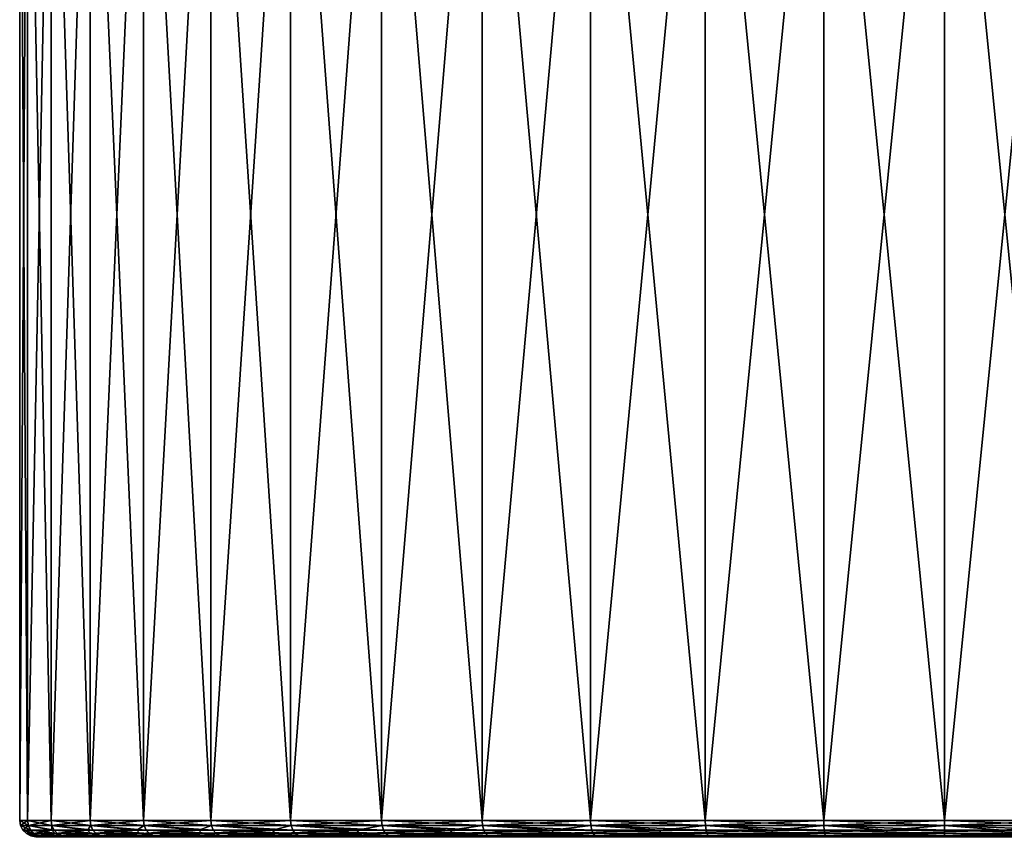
# Model space of a CAD drawing. Header units: metres. Extents: x -128 to 146, y -23 to 80.
# Tile 57 of 113: x 59 to 78, y 31 to 46. Entities that reach past the tile are written whole.
import ezdxf

# ---------------------------------------------------------------- set-up
doc = ezdxf.new("R2010")
doc.units = ezdxf.units.M
doc.layers.add('solid_509241_SW0001', color=7, linetype='CONTINUOUS')

msp = doc.modelspace()

# ---------------------------------------------------------------- linework, layer by layer
at = {"layer": 'solid_509241_SW0001'}
for points in [[(59.324997, 31.299999, -0.000002), (59.324997, 53.799999, -0.000002), (59.471931, 53.799999, -2.241771)], [(59.471935, 31.299999, -2.241789), (59.324997, 31.299999, -0.000002), (59.471931, 53.799999, -2.241771)], [(59.471935, 31.299999, 2.241786), (59.324997, 53.799999, -0.000002), (59.324997, 31.299999, -0.000002)], [(59.471935, 31.299999, 2.241786), (59.471931, 53.799999, 2.241767), (59.324997, 53.799999, -0.000002)], [(59.471935, 31.299999, -2.241789), (59.471931, 53.799999, -2.241771), (59.910221, 53.799999, -4.445204)], [(59.910221, 31.299999, 4.445216), (59.910221, 53.799999, 4.445201), (59.471931, 53.799999, 2.241767)], [(59.471935, 31.299999, 2.241786), (59.910221, 31.299999, 4.445216), (59.471931, 53.799999, 2.241767)], [(59.910221, 31.299999, -4.445219), (59.471935, 31.299999, -2.241789), (59.910221, 53.799999, -4.445204)], [(59.910221, 31.299999, -4.445219), (59.910221, 53.799999, -4.445204), (60.63237, 53.799999, -6.572589)], [(60.63237, 31.299999, -6.572589), (59.910221, 31.299999, -4.445219), (60.63237, 53.799999, -6.572589)], [(60.63237, 31.299999, 6.572587), (60.63237, 53.799999, 6.572586), (59.910221, 53.799999, 4.445201)], [(59.910221, 31.299999, 4.445216), (60.63237, 31.299999, 6.572587), (59.910221, 53.799999, 4.445201)], [(60.63237, 31.299999, -6.572589), (60.63237, 53.799999, -6.572589), (61.626022, 53.799999, -8.587514)], [(61.626015, 31.299999, -8.587502), (60.63237, 31.299999, -6.572589), (61.626022, 53.799999, -8.587514)], [(61.626015, 31.299999, 8.587499), (61.626022, 53.799999, 8.587511), (60.63237, 53.799999, 6.572586)], [(60.63237, 31.299999, 6.572587), (61.626015, 31.299999, 8.587499), (60.63237, 53.799999, 6.572586)], [(61.626015, 31.299999, -8.587502), (61.626022, 53.799999, -8.587514), (62.874168, 53.799999, -10.455494)], [(62.874157, 31.299999, -10.455479), (61.626015, 31.299999, -8.587502), (62.874168, 53.799999, -10.455494)], [(61.626015, 31.299999, 8.587499), (62.874157, 31.299999, 10.455476), (61.626022, 53.799999, 8.587511)], [(62.874157, 31.299999, 10.455476), (62.874168, 53.799999, 10.45549), (61.626022, 53.799999, 8.587511)], [(62.874157, 31.299999, -10.455479), (62.874168, 53.799999, -10.455494), (64.355438, 53.799999, -12.144561)], [(64.355438, 31.299999, -12.14456), (62.874157, 31.299999, -10.455479), (64.355438, 53.799999, -12.144561)], [(62.874157, 31.299999, 10.455476), (64.355438, 31.299999, 12.144557), (62.874168, 53.799999, 10.45549)], [(64.355438, 31.299999, 12.144557), (64.355438, 53.799999, 12.144557), (62.874168, 53.799999, 10.45549)], [(64.355438, 31.299999, -12.14456), (64.355438, 53.799999, -12.144561), (66.04451, 53.799999, -13.625834)], [(66.044525, 31.299999, -13.625845), (64.355438, 31.299999, -12.14456), (66.04451, 53.799999, -13.625834)], [(66.044525, 31.299999, 13.625842), (66.04451, 53.799999, 13.625831), (64.355438, 53.799999, 12.144557)], [(64.355438, 31.299999, 12.144557), (66.044525, 31.299999, 13.625842), (64.355438, 53.799999, 12.144557)], [(66.044525, 31.299999, -13.625845), (66.04451, 53.799999, -13.625834), (67.912491, 53.799999, -14.87398)], [(67.912498, 31.299999, 14.873984), (67.912491, 53.799999, 14.873977), (66.04451, 53.799999, 13.625831)], [(66.044525, 31.299999, 13.625842), (67.912498, 31.299999, 14.873984), (66.04451, 53.799999, 13.625831)], [(67.912498, 31.299999, -14.873987), (66.044525, 31.299999, -13.625845), (67.912491, 53.799999, -14.87398)], [(67.912498, 31.299999, -14.873987), (67.912491, 53.799999, -14.87398), (69.927414, 53.799999, -15.867631)], [(69.927414, 31.299999, 15.867629), (69.927414, 53.799999, 15.867628), (67.912491, 53.799999, 14.873977)], [(67.912498, 31.299999, 14.873984), (69.927414, 31.299999, 15.867629), (67.912491, 53.799999, 14.873977)], [(69.927414, 31.299999, -15.867632), (67.912498, 31.299999, -14.873987), (69.927414, 53.799999, -15.867631)], [(69.927414, 31.299999, -15.867632), (69.927414, 53.799999, -15.867631), (72.054794, 53.799999, -16.589781)], [(72.054779, 31.299999, -16.589777), (69.927414, 31.299999, -15.867632), (72.054794, 53.799999, -16.589781)], [(72.054779, 31.299999, 16.589775), (72.054794, 53.799999, 16.589777), (69.927414, 53.799999, 15.867628)], [(69.927414, 31.299999, 15.867629), (72.054779, 31.299999, 16.589775), (69.927414, 53.799999, 15.867628)], [(72.054779, 31.299999, -16.589777), (72.054794, 53.799999, -16.589781), (74.258232, 53.799999, -17.028069)], [(74.258209, 31.299999, -17.028067), (72.054779, 31.299999, -16.589777), (74.258232, 53.799999, -17.028069)], [(72.054779, 31.299999, 16.589775), (74.258209, 31.299999, 17.028063), (72.054794, 53.799999, 16.589777)], [(74.258209, 31.299999, 17.028063), (74.258232, 53.799999, 17.028067), (72.054794, 53.799999, 16.589777)], [(74.258209, 31.299999, -17.028067), (74.258232, 53.799999, -17.028069), (76.5, 53.799999, -17.175001)], [(76.5, 31.299999, -17.175001), (74.258209, 31.299999, -17.028067), (76.5, 53.799999, -17.175001)], [(74.258209, 31.299999, 17.028063), (76.5, 31.299999, 17.174997), (74.258232, 53.799999, 17.028067)], [(76.5, 31.299999, 17.174997), (76.5, 53.799999, 17.174997), (74.258232, 53.799999, 17.028067)], [(76.5, 31.299999, -17.175001), (76.5, 53.799999, -17.175001), (78.741768, 53.799999, -17.028069)], [(78.741791, 31.299999, -17.028067), (76.5, 31.299999, -17.175001), (78.741768, 53.799999, -17.028069)], [(78.741791, 31.299999, 17.028063), (78.741768, 53.799999, 17.028067), (76.5, 53.799999, 17.174997)], [(76.5, 31.299999, 17.174997), (78.741791, 31.299999, 17.028063), (76.5, 53.799999, 17.174997)], [(59.33968, 31.207294, -0.000002), (59.324997, 31.299999, -0.000002), (59.471935, 31.299999, -2.241789)], [(59.486492, 31.207294, 2.239869), (59.471935, 31.299999, 2.241786), (59.324997, 31.299999, -0.000002)], [(59.33968, 31.207294, -0.000002), (59.486492, 31.207294, 2.239869), (59.324997, 31.299999, -0.000002)], [(59.486492, 31.207294, -2.239872), (59.33968, 31.207294, -0.000002), (59.471935, 31.299999, -2.241789)], [(59.486492, 31.207294, -2.239872), (59.471935, 31.299999, -2.241789), (59.910221, 31.299999, -4.445219)], [(59.924404, 31.207294, 4.441415), (59.910221, 31.299999, 4.445216), (59.471935, 31.299999, 2.241786)], [(59.486492, 31.207294, 2.239869), (59.924404, 31.207294, 4.441415), (59.471935, 31.299999, 2.241786)], [(59.486492, 31.207294, -2.239872), (59.910221, 31.299999, -4.445219), (59.924404, 31.207294, -4.441419)], [(59.924404, 31.207294, -4.441419), (59.910221, 31.299999, -4.445219), (60.63237, 31.299999, -6.572589)], [(60.645935, 31.207294, 6.566967), (60.63237, 31.299999, 6.572587), (59.910221, 31.299999, 4.445216)], [(59.924404, 31.207294, 4.441415), (60.645935, 31.207294, 6.566967), (59.910221, 31.299999, 4.445216)], [(59.924404, 31.207294, -4.441419), (60.63237, 31.299999, -6.572589), (60.645935, 31.207294, -6.566971)], [(60.645935, 31.207294, -6.566971), (60.63237, 31.299999, -6.572589), (61.626015, 31.299999, -8.587502)], [(61.638729, 31.207296, 8.580157), (61.626015, 31.299999, 8.587499), (60.63237, 31.299999, 6.572587)], [(60.645935, 31.207294, 6.566967), (61.638729, 31.207296, 8.580157), (60.63237, 31.299999, 6.572587)], [(60.645935, 31.207294, -6.566971), (61.626015, 31.299999, -8.587502), (61.638729, 31.207296, -8.58016)], [(61.638729, 31.207296, -8.58016), (61.626015, 31.299999, -8.587502), (62.874157, 31.299999, -10.455479)], [(62.885803, 31.207296, 10.446538), (62.874157, 31.299999, 10.455476), (61.626015, 31.299999, 8.587499)], [(61.638729, 31.207296, 8.580157), (62.885803, 31.207296, 10.446538), (61.626015, 31.299999, 8.587499)], [(61.638729, 31.207296, -8.58016), (62.874157, 31.299999, -10.455479), (62.885803, 31.207296, -10.446541)], [(62.885803, 31.207296, -10.446541), (62.874157, 31.299999, -10.455479), (64.355438, 31.299999, -12.14456)], [(64.365822, 31.207296, 12.134175), (64.355438, 31.299999, 12.144557), (62.874157, 31.299999, 10.455476)], [(62.885803, 31.207296, 10.446538), (64.365822, 31.207296, 12.134175), (62.874157, 31.299999, 10.455476)], [(62.885803, 31.207296, -10.446541), (64.355438, 31.299999, -12.14456), (64.365822, 31.207296, -12.134178)], [(64.365822, 31.207296, -12.134178), (64.355438, 31.299999, -12.14456), (66.044525, 31.299999, -13.625845)], [(66.053459, 31.207296, 13.614193), (66.044525, 31.299999, 13.625842), (64.355438, 31.299999, 12.144557)], [(64.365822, 31.207296, 12.134175), (66.053459, 31.207296, 13.614193), (64.355438, 31.299999, 12.144557)], [(64.365822, 31.207296, -12.134178), (66.044525, 31.299999, -13.625845), (66.053459, 31.207296, -13.614196)], [(66.053459, 31.207296, -13.614196), (66.044525, 31.299999, -13.625845), (67.912498, 31.299999, -14.873987)], [(67.919838, 31.207296, 14.861269), (67.912498, 31.299999, 14.873984), (66.044525, 31.299999, 13.625842)], [(66.053459, 31.207296, 13.614193), (67.919838, 31.207296, 14.861269), (66.044525, 31.299999, 13.625842)], [(66.053459, 31.207296, -13.614196), (67.912498, 31.299999, -14.873987), (67.919838, 31.207296, -14.861272)], [(67.919838, 31.207296, -14.861272), (67.912498, 31.299999, -14.873987), (69.927414, 31.299999, -15.867632)], [(69.933029, 31.207296, 15.854064), (69.927414, 31.299999, 15.867629), (67.912498, 31.299999, 14.873984)], [(67.919838, 31.207296, 14.861269), (69.933029, 31.207296, 15.854064), (67.912498, 31.299999, 14.873984)], [(67.919838, 31.207296, -14.861272), (69.927414, 31.299999, -15.867632), (69.933029, 31.207296, -15.854067)], [(69.933029, 31.207296, -15.854067), (69.927414, 31.299999, -15.867632), (72.054779, 31.299999, -16.589777)], [(72.058586, 31.207296, 16.575592), (72.054779, 31.299999, 16.589775), (69.927414, 31.299999, 15.867629)], [(69.933029, 31.207296, 15.854064), (72.058586, 31.207296, 16.575592), (69.927414, 31.299999, 15.867629)], [(69.933029, 31.207296, -15.854067), (72.054779, 31.299999, -16.589777), (72.058586, 31.207296, -16.575594)], [(72.058586, 31.207296, -16.575594), (72.054779, 31.299999, -16.589777), (74.258209, 31.299999, -17.028067)], [(74.260132, 31.207296, 17.013506), (74.258209, 31.299999, 17.028063), (72.054779, 31.299999, 16.589775)], [(72.058586, 31.207296, 16.575592), (74.260132, 31.207296, 17.013506), (72.054779, 31.299999, 16.589775)], [(72.058586, 31.207296, -16.575594), (74.258209, 31.299999, -17.028067), (74.260132, 31.207296, -17.01351)], [(74.260132, 31.207296, -17.01351), (74.258209, 31.299999, -17.028067), (76.5, 31.299999, -17.175001)], [(76.5, 31.207296, 17.160315), (76.5, 31.299999, 17.174997), (74.258209, 31.299999, 17.028063)], [(74.260132, 31.207296, 17.013506), (76.5, 31.207296, 17.160315), (74.258209, 31.299999, 17.028063)], [(74.260132, 31.207296, -17.01351), (76.5, 31.299999, -17.175001), (76.5, 31.207296, -17.160318)], [(76.5, 31.207296, -17.160318), (76.5, 31.299999, -17.175001), (78.741791, 31.299999, -17.028067)], [(76.5, 31.207296, -17.160318), (78.741791, 31.299999, -17.028067), (78.739868, 31.207296, -17.01351)], [(78.739868, 31.207296, 17.013506), (78.741791, 31.299999, 17.028063), (76.5, 31.299999, 17.174997)], [(76.5, 31.207296, 17.160315), (78.739868, 31.207296, 17.013506), (76.5, 31.299999, 17.174997)], [(59.528793, 31.123589, 2.2343), (59.486492, 31.207294, 2.239869), (59.33968, 31.207294, -0.000002)], [(59.528793, 31.123589, 2.2343), (59.33968, 31.207294, -0.000002), (59.382347, 31.123589, -0.000002)], [(59.486492, 31.207294, -2.239872), (59.382347, 31.123589, -0.000002), (59.33968, 31.207294, -0.000002)], [(59.486492, 31.207294, -2.239872), (59.517326, 31.123589, -2.145412), (59.382347, 31.123589, -0.000002)], [(59.594692, 31.057184, 2.225625), (59.528793, 31.123589, 2.2343), (59.382347, 31.123589, -0.000002)], [(59.594692, 31.057184, 2.225625), (59.382347, 31.123589, -0.000002), (59.448814, 31.057184, -0.000002)], [(59.517326, 31.123589, -2.145412), (59.448814, 31.057184, -0.000002), (59.382347, 31.123589, -0.000002)], [(59.517326, 31.123589, -2.145412), (59.583271, 31.057184, -2.137081), (59.448814, 31.057184, -0.000002)], [(59.965618, 31.123589, 4.430372), (59.924404, 31.207294, 4.441415), (59.486492, 31.207294, 2.239869)], [(59.528793, 31.123589, 2.2343), (59.965618, 31.123589, 4.430372), (59.486492, 31.207294, 2.239869)], [(59.486492, 31.207294, -2.239872), (59.920132, 31.123589, -4.256988), (59.517326, 31.123589, -2.145412)], [(59.486492, 31.207294, -2.239872), (59.924404, 31.207294, -4.441419), (59.920132, 31.123589, -4.256988)], [(59.517326, 31.123589, -2.145412), (59.920132, 31.123589, -4.256988), (59.583271, 31.057184, -2.137081)], [(60.029819, 31.057184, 4.413169), (59.965618, 31.123589, 4.430372), (59.528793, 31.123589, 2.2343)], [(59.594692, 31.057184, 2.225625), (60.029819, 31.057184, 4.413169), (59.528793, 31.123589, 2.2343)], [(59.920132, 31.123589, -4.256988), (59.984509, 31.057184, -4.240458), (59.583271, 31.057184, -2.137081)], [(59.924404, 31.207294, -4.441419), (60.584412, 31.123589, -6.301429), (59.920132, 31.123589, -4.256988)], [(59.920132, 31.123589, -4.256988), (60.584412, 31.123589, -6.301429), (59.984509, 31.057184, -4.240458)], [(60.685352, 31.123589, 6.55064), (60.645935, 31.207294, 6.566967), (59.924404, 31.207294, 4.441415)], [(59.965618, 31.123589, 4.430372), (60.685352, 31.123589, 6.55064), (59.924404, 31.207294, 4.441415)], [(59.924404, 31.207294, -4.441419), (60.645935, 31.207294, -6.566971), (60.584412, 31.123589, -6.301429)], [(60.746761, 31.057184, 6.525204), (60.685352, 31.123589, 6.55064), (59.965618, 31.123589, 4.430372)], [(60.029819, 31.057184, 4.413169), (60.746761, 31.057184, 6.525204), (59.965618, 31.123589, 4.430372)], [(60.584412, 31.123589, -6.301429), (60.64621, 31.057184, -6.276961), (59.984509, 31.057184, -4.240458)], [(60.645935, 31.207294, -6.566971), (61.499687, 31.123589, -8.246492), (60.584412, 31.123589, -6.301429)], [(60.584412, 31.123589, -6.301429), (61.499687, 31.123589, -8.246492), (60.64621, 31.057184, -6.276961)], [(61.675678, 31.123589, 8.558824), (61.638729, 31.207296, 8.580157), (60.645935, 31.207294, 6.566967)], [(60.645935, 31.207294, -6.566971), (61.638729, 31.207296, -8.58016), (61.499687, 31.123589, -8.246492)], [(60.685352, 31.123589, 6.55064), (61.675678, 31.123589, 8.558824), (60.645935, 31.207294, 6.566967)], [(61.499687, 31.123589, -8.246492), (61.557934, 31.057184, -8.214472), (60.64621, 31.057184, -6.276961)], [(61.733242, 31.057184, 8.52559), (61.675678, 31.123589, 8.558824), (60.685352, 31.123589, 6.55064)], [(60.746761, 31.057184, 6.525204), (61.733242, 31.057184, 8.52559), (60.685352, 31.123589, 6.55064)], [(61.638729, 31.207296, -8.58016), (62.651531, 31.123589, -10.061503), (61.499687, 31.123589, -8.246492)], [(61.499687, 31.123589, -8.246492), (62.651531, 31.123589, -10.061503), (61.557934, 31.057184, -8.214472)], [(62.651531, 31.123589, -10.061503), (62.705303, 31.057184, -10.022435), (61.557934, 31.057184, -8.214472)], [(62.919655, 31.123589, 10.420564), (62.885803, 31.207296, 10.446538), (61.638729, 31.207296, 8.580157)], [(61.675678, 31.123589, 8.558824), (62.919655, 31.123589, 10.420564), (61.638729, 31.207296, 8.580157)], [(61.638729, 31.207296, -8.58016), (62.885803, 31.207296, -10.446541), (62.651531, 31.123589, -10.061503)], [(62.972385, 31.057184, 10.380101), (62.919655, 31.123589, 10.420564), (61.675678, 31.123589, 8.558824)], [(61.733242, 31.057184, 8.52559), (62.972385, 31.057184, 10.380101), (61.675678, 31.123589, 8.558824)], [(62.885803, 31.207296, -10.446541), (64.021767, 31.123589, -11.717839), (62.651531, 31.123589, -10.061503)], [(62.651531, 31.123589, -10.061503), (64.021767, 31.123589, -11.717839), (62.705303, 31.057184, -10.022435)], [(64.021767, 31.123589, -11.717839), (64.070221, 31.057184, -11.672339), (62.705303, 31.057184, -10.022435)], [(64.395996, 31.123589, 12.104005), (64.365822, 31.207296, 12.134175), (62.885803, 31.207296, 10.446538)], [(62.919655, 31.123589, 10.420564), (64.395996, 31.123589, 12.104005), (62.885803, 31.207296, 10.446538)], [(62.885803, 31.207296, -10.446541), (64.365822, 31.207296, -12.134178), (64.021767, 31.123589, -11.717839)], [(64.442993, 31.057184, 12.057006), (64.395996, 31.123589, 12.104005), (62.919655, 31.123589, 10.420564)], [(62.972385, 31.057184, 10.380101), (64.442993, 31.057184, 12.057006), (62.919655, 31.123589, 10.420564)], [(64.365822, 31.207296, -12.134178), (65.588799, 31.123589, -13.189378), (64.021767, 31.123589, -11.717839)], [(64.021767, 31.123589, -11.717839), (65.588799, 31.123589, -13.189378), (64.070221, 31.057184, -11.672339)], [(65.588799, 31.123589, -13.189378), (65.631165, 31.057184, -13.138164), (64.070221, 31.057184, -11.672339)], [(66.079437, 31.123589, 13.580343), (66.053459, 31.207296, 13.614193), (64.365822, 31.207296, 12.134175)], [(64.395996, 31.123589, 12.104005), (66.079437, 31.123589, 13.580343), (64.365822, 31.207296, 12.134175)], [(64.365822, 31.207296, -12.134178), (66.053459, 31.207296, -13.614196), (65.588799, 31.123589, -13.189378)], [(66.119896, 31.057184, 13.527612), (66.079437, 31.123589, 13.580343), (64.395996, 31.123589, 12.104005)], [(64.442993, 31.057184, 12.057006), (66.119896, 31.057184, 13.527612), (64.395996, 31.123589, 12.104005)], [(66.053459, 31.207296, -13.614196), (67.327904, 31.123589, -14.452911), (65.588799, 31.123589, -13.189378)], [(65.588799, 31.123589, -13.189378), (67.327904, 31.123589, -14.452911), (65.631165, 31.057184, -13.138164)], [(67.327904, 31.123589, -14.452911), (67.363518, 31.057184, -14.396791), (65.631165, 31.057184, -13.138164)], [(67.941177, 31.123589, 14.824318), (67.919838, 31.207296, 14.861269), (66.053459, 31.207296, 13.614193)], [(66.079437, 31.123589, 13.580343), (67.941177, 31.123589, 14.824318), (66.053459, 31.207296, 13.614193)], [(66.053459, 31.207296, -13.614196), (67.919838, 31.207296, -14.861272), (67.327904, 31.123589, -14.452911)], [(67.974411, 31.057184, 14.766756), (67.941177, 31.123589, 14.824318), (66.079437, 31.123589, 13.580343)], [(66.119896, 31.057184, 13.527612), (67.974411, 31.057184, 14.766756), (66.079437, 31.123589, 13.580343)], [(67.919838, 31.207296, -14.861272), (69.211662, 31.123589, -15.488514), (67.327904, 31.123589, -14.452911)], [(67.327904, 31.123589, -14.452911), (69.211662, 31.123589, -15.488514), (67.363518, 31.057184, -14.396791)], [(69.211662, 31.123589, -15.488514), (69.23996, 31.057184, -15.428373), (67.363518, 31.057184, -14.396791)], [(69.949356, 31.123589, 15.814645), (69.933029, 31.207296, 15.854064), (67.919838, 31.207296, 14.861269)], [(67.941177, 31.123589, 14.824318), (69.949356, 31.123589, 15.814645), (67.919838, 31.207296, 14.861269)], [(67.919838, 31.207296, -14.861272), (69.933029, 31.207296, -15.854067), (69.211662, 31.123589, -15.488514)], [(69.974792, 31.057184, 15.753238), (69.949356, 31.123589, 15.814645), (67.941177, 31.123589, 14.824318)], [(67.974411, 31.057184, 14.766756), (69.974792, 31.057184, 15.753238), (67.941177, 31.123589, 14.824318)], [(69.933029, 31.207296, -15.854067), (71.210358, 31.123589, -16.279854), (69.211662, 31.123589, -15.488514)], [(69.211662, 31.123589, -15.488514), (71.210358, 31.123589, -16.279854), (69.23996, 31.057184, -15.428373)], [(71.210358, 31.123589, -16.279854), (71.230896, 31.057184, -16.21664), (69.23996, 31.057184, -15.428373)], [(72.069626, 31.123589, 16.534378), (72.058586, 31.207296, 16.575592), (69.933029, 31.207296, 15.854064)], [(69.949356, 31.123589, 15.814645), (72.069626, 31.123589, 16.534378), (69.933029, 31.207296, 15.854064)], [(69.933029, 31.207296, -15.854067), (72.058586, 31.207296, -16.575594), (71.210358, 31.123589, -16.279854)], [(72.08683, 31.057186, 16.470177), (72.069626, 31.123589, 16.534378), (69.949356, 31.123589, 15.814645)], [(69.974792, 31.057184, 15.753238), (72.08683, 31.057186, 16.470177), (69.949356, 31.123589, 15.814645)], [(72.058586, 31.207296, -16.575594), (73.292473, 31.123589, -16.814451), (71.210358, 31.123589, -16.279854)], [(71.210358, 31.123589, -16.279854), (73.292473, 31.123589, -16.814451), (71.230896, 31.057184, -16.21664)], [(73.292473, 31.123589, -16.814451), (73.304924, 31.057186, -16.749161), (71.230896, 31.057184, -16.21664)], [(74.265701, 31.123589, 16.971205), (74.260132, 31.207296, 17.013506), (72.058586, 31.207296, 16.575592)], [(72.069626, 31.123589, 16.534378), (74.265701, 31.123589, 16.971205), (72.058586, 31.207296, 16.575592)], [(72.058586, 31.207296, -16.575594), (74.260132, 31.207296, -17.01351), (73.292473, 31.123589, -16.814451)], [(74.274376, 31.057186, 16.905306), (74.265701, 31.123589, 16.971205), (72.069626, 31.123589, 16.534378)], [(72.08683, 31.057186, 16.470177), (74.274376, 31.057186, 16.905306), (72.069626, 31.123589, 16.534378)], [(74.260132, 31.207296, -17.01351), (75.425171, 31.123589, -17.083874), (73.292473, 31.123589, -16.814451)], [(73.292473, 31.123589, -16.814451), (75.425171, 31.123589, -17.083874), (73.304924, 31.057186, -16.749161)], [(75.425171, 31.123589, -17.083874), (75.429344, 31.057186, -17.017538), (73.304924, 31.057186, -16.749161)], [(76.5, 31.123589, 17.117647), (76.5, 31.207296, 17.160315), (74.260132, 31.207296, 17.013506)], [(74.265701, 31.123589, 16.971205), (76.5, 31.123589, 17.117647), (74.260132, 31.207296, 17.013506)], [(74.260132, 31.207296, -17.01351), (76.5, 31.207296, -17.160318), (75.425171, 31.123589, -17.083874)], [(76.5, 31.057186, 17.051182), (76.5, 31.123589, 17.117647), (74.265701, 31.123589, 16.971205)], [(74.274376, 31.057186, 16.905306), (76.5, 31.057186, 17.051182), (74.265701, 31.123589, 16.971205)], [(76.5, 31.207296, -17.160318), (77.574829, 31.123589, -17.083874), (75.425171, 31.123589, -17.083874)], [(75.425171, 31.123589, -17.083874), (77.574829, 31.123589, -17.083874), (75.429344, 31.057186, -17.017538)], [(77.574829, 31.123589, -17.083874), (77.570656, 31.057186, -17.017538), (75.429344, 31.057186, -17.017538)], [(78.734299, 31.123589, 16.971205), (78.739868, 31.207296, 17.013506), (76.5, 31.207296, 17.160315)], [(76.5, 31.123589, 17.117647), (78.734299, 31.123589, 16.971205), (76.5, 31.207296, 17.160315)], [(76.5, 31.207296, -17.160318), (78.739868, 31.207296, -17.01351), (77.574829, 31.123589, -17.083874)], [(78.725624, 31.057186, 16.905306), (78.734299, 31.123589, 16.971205), (76.5, 31.123589, 17.117647)], [(76.5, 31.057186, 17.051182), (78.725624, 31.057186, 16.905306), (76.5, 31.123589, 17.117647)], [(79.707527, 31.123589, -16.814451), (79.695076, 31.057186, -16.749161), (77.570656, 31.057186, -17.017538)], [(77.574829, 31.123589, -17.083874), (79.707527, 31.123589, -16.814451), (77.570656, 31.057186, -17.017538)], [(78.739868, 31.207296, -17.01351), (79.707527, 31.123589, -16.814451), (77.574829, 31.123589, -17.083874)], [(59.448814, 31.057184, -0.000002), (59.532562, 31.014595, -0.000002), (59.677723, 31.014595, 2.214693)], [(59.583271, 31.057184, -2.137081), (59.532562, 31.014595, -0.000002), (59.448814, 31.057184, -0.000002)], [(59.594692, 31.057184, 2.225625), (59.448814, 31.057184, -0.000002), (59.677723, 31.014595, 2.214693)], [(59.583271, 31.057184, -2.137081), (59.677723, 31.014595, -2.214696), (59.532562, 31.014595, -0.000002)], [(59.532562, 31.014595, -0.000002), (59.625, 31, -0.000001), (59.769363, 31, 2.202611)], [(59.677723, 31.014595, -2.214696), (59.625, 31, -0.000001), (59.532562, 31.014595, -0.000002)], [(59.677723, 31.014595, 2.214693), (59.532562, 31.014595, -0.000002), (59.769363, 31, 2.202611)], [(59.583271, 31.057184, -2.137081), (59.984509, 31.057184, -4.240458), (59.677723, 31.014595, -2.214696)], [(59.594692, 31.057184, 2.225625), (59.677723, 31.014595, 2.214693), (60.110714, 31.014595, 4.391494)], [(59.594692, 31.057184, 2.225625), (60.110714, 31.014595, 4.391494), (60.029819, 31.057184, 4.413169)], [(59.677723, 31.014595, -2.214696), (59.769363, 31, -2.202614), (59.625, 31, -0.000001)], [(59.984509, 31.057184, -4.240458), (60.110714, 31.014595, -4.391497), (59.677723, 31.014595, -2.214696)], [(59.677723, 31.014595, -2.214696), (60.110714, 31.014595, -4.391497), (59.769363, 31, -2.202614)], [(59.677723, 31.014595, 2.214693), (59.769363, 31, 2.202611), (60.199997, 31, 4.367551)], [(60.110714, 31.014595, 4.391494), (59.677723, 31.014595, 2.214693), (60.199997, 31, 4.367551)], [(60.110714, 31.014595, -4.391497), (60.199997, 31, -4.367554), (59.769363, 31, -2.202614)], [(59.984509, 31.057184, -4.240458), (60.64621, 31.057184, -6.276961), (60.110714, 31.014595, -4.391497)], [(60.029819, 31.057184, 4.413169), (60.110714, 31.014595, 4.391494), (60.824131, 31.014595, 6.493155)], [(60.029819, 31.057184, 4.413169), (60.824131, 31.014595, 6.493155), (60.746761, 31.057184, 6.525204)], [(60.64621, 31.057184, -6.276961), (60.824131, 31.014595, -6.493158), (60.110714, 31.014595, -4.391497)], [(60.110714, 31.014595, -4.391497), (60.824131, 31.014595, -6.493158), (60.199997, 31, -4.367554)], [(60.110714, 31.014595, 4.391494), (60.199997, 31, 4.367551), (60.909527, 31, 6.45777)], [(60.824131, 31.014595, 6.493155), (60.110714, 31.014595, 4.391494), (60.909527, 31, 6.45777)], [(60.824131, 31.014595, -6.493158), (60.909527, 31, -6.457773), (60.199997, 31, -4.367554)], [(60.64621, 31.057184, -6.276961), (61.557934, 31.057184, -8.214472), (60.824131, 31.014595, -6.493158)], [(60.746761, 31.057184, 6.525204), (60.824131, 31.014595, 6.493155), (61.805767, 31.014595, 8.483717)], [(60.746761, 31.057184, 6.525204), (61.805767, 31.014595, 8.483717), (61.733242, 31.057184, 8.52559)], [(61.557934, 31.057184, -8.214472), (61.805767, 31.014595, -8.48372), (60.824131, 31.014595, -6.493158)], [(60.824131, 31.014595, -6.493158), (61.805767, 31.014595, -8.48372), (60.909527, 31, -6.457773)], [(60.824131, 31.014595, 6.493155), (60.909527, 31, 6.45777), (61.885822, 31, 8.437498)], [(61.805767, 31.014595, 8.483717), (60.824131, 31.014595, 6.493155), (61.885822, 31, 8.437498)], [(61.805767, 31.014595, -8.48372), (61.885822, 31, -8.437501), (60.909527, 31, -6.457773)], [(61.557934, 31.057184, -8.214472), (62.705303, 31.057184, -10.022435), (61.805767, 31.014595, -8.48372)], [(61.733242, 31.057184, 8.52559), (61.805767, 31.014595, 8.483717), (63.038826, 31.014597, 10.329119)], [(61.733242, 31.057184, 8.52559), (63.038826, 31.014597, 10.329119), (62.972385, 31.057184, 10.380101)], [(62.705303, 31.057184, -10.022435), (63.038826, 31.014597, -10.329123), (61.805767, 31.014595, -8.48372)], [(61.805767, 31.014595, -8.48372), (63.038826, 31.014597, -10.329123), (61.885822, 31, -8.437501)], [(63.038826, 31.014597, 10.329119), (61.805767, 31.014595, 8.483717), (63.112171, 31, 10.272857)], [(61.805767, 31.014595, 8.483717), (61.885822, 31, 8.437498), (63.112171, 31, 10.272857)], [(63.038826, 31.014597, -10.329123), (63.112171, 31, -10.27286), (61.885822, 31, -8.437501)], [(62.705303, 31.057184, -10.022435), (64.070221, 31.057184, -11.672339), (63.038826, 31.014597, -10.329123)], [(62.972385, 31.057184, 10.380101), (63.038826, 31.014597, 10.329119), (64.502213, 31.014597, 11.997787)], [(62.972385, 31.057184, 10.380101), (64.502213, 31.014597, 11.997787), (64.442993, 31.057184, 12.057006)], [(64.070221, 31.057184, -11.672339), (64.502213, 31.014597, -11.99779), (63.038826, 31.014597, -10.329123)], [(63.038826, 31.014597, -10.329123), (64.502213, 31.014597, -11.99779), (63.112171, 31, -10.27286)], [(63.038826, 31.014597, 10.329119), (63.112171, 31, 10.272857), (64.567589, 31, 11.932439)], [(64.502213, 31.014597, 11.997787), (63.038826, 31.014597, 10.329119), (64.567589, 31, 11.932439)], [(64.502213, 31.014597, -11.99779), (64.567589, 31, -11.932442), (63.112171, 31, -10.27286)], [(64.070221, 31.057184, -11.672339), (65.631165, 31.057184, -13.138164), (64.502213, 31.014597, -11.99779)], [(64.442993, 31.057184, 12.057006), (64.502213, 31.014597, 11.997787), (66.170876, 31.014597, 13.46117)], [(64.442993, 31.057184, 12.057006), (66.170876, 31.014597, 13.46117), (66.119896, 31.057184, 13.527612)], [(65.631165, 31.057184, -13.138164), (66.170876, 31.014597, -13.461174), (64.502213, 31.014597, -11.99779)], [(64.502213, 31.014597, -11.99779), (66.170876, 31.014597, -13.461174), (64.567589, 31, -11.932442)], [(64.502213, 31.014597, 11.997787), (64.567589, 31, 11.932439), (66.227165, 31, 13.387846)], [(66.170876, 31.014597, 13.46117), (64.502213, 31.014597, 11.997787), (66.227165, 31, 13.387846)], [(66.170876, 31.014597, -13.461174), (66.227165, 31, -13.387849), (64.567589, 31, -11.932442)], [(65.631165, 31.057184, -13.138164), (67.363518, 31.057184, -14.396791), (66.170876, 31.014597, -13.461174)], [(66.119896, 31.057184, 13.527612), (66.170876, 31.014597, 13.46117), (68.016281, 31.014597, 14.694229)], [(66.119896, 31.057184, 13.527612), (68.016281, 31.014597, 14.694229), (67.974411, 31.057184, 14.766756)], [(67.363518, 31.057184, -14.396791), (68.016281, 31.014597, -14.694232), (66.170876, 31.014597, -13.461174)], [(66.170876, 31.014597, -13.461174), (68.016281, 31.014597, -14.694232), (66.227165, 31, -13.387849)], [(66.170876, 31.014597, 13.46117), (66.227165, 31, 13.387846), (68.0625, 31, 14.614177)], [(68.016281, 31.014597, 14.694229), (66.170876, 31.014597, 13.46117), (68.0625, 31, 14.614177)], [(68.016281, 31.014597, -14.694232), (68.0625, 31, -14.61418), (66.227165, 31, -13.387849)], [(67.363518, 31.057184, -14.396791), (69.23996, 31.057184, -15.428373), (68.016281, 31.014597, -14.694232)], [(67.974411, 31.057184, 14.766756), (68.016281, 31.014597, 14.694229), (70.006844, 31.014597, 15.675865)], [(67.974411, 31.057184, 14.766756), (70.006844, 31.014597, 15.675865), (69.974792, 31.057184, 15.753238)], [(69.23996, 31.057184, -15.428373), (70.006844, 31.014597, -15.675868), (68.016281, 31.014597, -14.694232)], [(68.016281, 31.014597, -14.694232), (70.006844, 31.014597, -15.675868), (68.0625, 31, -14.61418)], [(68.016281, 31.014597, 14.694229), (68.0625, 31, 14.614177), (70.042198, 31, 15.590459)], [(70.006844, 31.014597, 15.675865), (68.016281, 31.014597, 14.694229), (70.042198, 31, 15.590459)], [(70.006844, 31.014597, -15.675868), (70.042198, 31, -15.590462), (68.0625, 31, -14.61418)], [(69.23996, 31.057184, -15.428373), (71.230896, 31.057184, -16.21664), (70.006844, 31.014597, -15.675868)], [(69.974792, 31.057184, 15.753238), (72.108505, 31.014597, 16.389282), (72.08683, 31.057186, 16.470177)], [(69.974792, 31.057184, 15.753238), (70.006844, 31.014597, 15.675865), (72.108505, 31.014597, 16.389282)], [(71.230896, 31.057184, -16.21664), (72.108505, 31.014597, -16.389286), (70.006844, 31.014597, -15.675868)], [(70.006844, 31.014597, -15.675868), (72.108505, 31.014597, -16.389286), (70.042198, 31, -15.590462)], [(70.006844, 31.014597, 15.675865), (70.042198, 31, 15.590459), (72.132408, 31, 16.299992)], [(72.108505, 31.014597, 16.389282), (70.006844, 31.014597, 15.675865), (72.132408, 31, 16.299992)], [(72.108505, 31.014597, -16.389286), (72.132408, 31, -16.299994), (70.042198, 31, -15.590462)], [(71.230896, 31.057184, -16.21664), (73.304924, 31.057186, -16.749161), (72.108505, 31.014597, -16.389286)], [(72.08683, 31.057186, 16.470177), (72.108505, 31.014597, 16.389282), (74.285309, 31.014597, 16.822275)], [(72.08683, 31.057186, 16.470177), (74.285309, 31.014597, 16.822275), (74.274376, 31.057186, 16.905306)], [(73.304924, 31.057186, -16.749161), (74.285309, 31.014597, -16.822279), (72.108505, 31.014597, -16.389286)], [(72.108505, 31.014597, -16.389286), (74.285309, 31.014597, -16.822279), (72.132408, 31, -16.299994)], [(72.108505, 31.014597, 16.389282), (72.132408, 31, 16.299992), (74.297356, 31, 16.730627)], [(74.285309, 31.014597, 16.822275), (72.108505, 31.014597, 16.389282), (74.297356, 31, 16.730627)], [(74.285309, 31.014597, -16.822279), (74.297356, 31, -16.730631), (72.132408, 31, -16.299994)], [(73.304924, 31.057186, -16.749161), (75.429344, 31.057186, -17.017538), (74.285309, 31.014597, -16.822279)], [(74.274376, 31.057186, 16.905306), (74.285309, 31.014597, 16.822275), (76.5, 31.014597, 16.967434)], [(74.274376, 31.057186, 16.905306), (76.5, 31.014597, 16.967434), (76.5, 31.057186, 17.051182)], [(75.429344, 31.057186, -17.017538), (76.5, 31.014597, -16.967438), (74.285309, 31.014597, -16.822279)], [(74.285309, 31.014597, -16.822279), (76.5, 31.014597, -16.967438), (74.297356, 31, -16.730631)], [(74.285309, 31.014597, 16.822275), (74.297356, 31, 16.730627), (76.5, 31, 16.874996)], [(76.5, 31.014597, 16.967434), (74.285309, 31.014597, 16.822275), (76.5, 31, 16.874996)], [(76.5, 31.014597, -16.967438), (76.5, 31, -16.875), (74.297356, 31, -16.730631)], [(75.429344, 31.057186, -17.017538), (77.570656, 31.057186, -17.017538), (76.5, 31.014597, -16.967438)], [(76.5, 31.057186, 17.051182), (76.5, 31.014597, 16.967434), (78.714691, 31.014597, 16.822275)], [(76.5, 31.057186, 17.051182), (78.714691, 31.014597, 16.822275), (78.725624, 31.057186, 16.905306)], [(77.570656, 31.057186, -17.017538), (78.714691, 31.014597, -16.822279), (76.5, 31.014597, -16.967438)], [(78.714691, 31.014597, -16.822279), (78.702644, 31, -16.730631), (76.5, 31, -16.875)], [(76.5, 31.014597, -16.967438), (78.714691, 31.014597, -16.822279), (76.5, 31, -16.875)], [(76.5, 31.014597, 16.967434), (76.5, 31, 16.874996), (78.702644, 31, 16.730627)], [(78.714691, 31.014597, 16.822275), (76.5, 31.014597, 16.967434), (78.702644, 31, 16.730627)], [(77.570656, 31.057186, -17.017538), (79.695076, 31.057186, -16.749161), (78.714691, 31.014597, -16.822279)]]:
    msp.add_3dface(points, dxfattribs=at)

doc.saveas('drawing.dxf')
